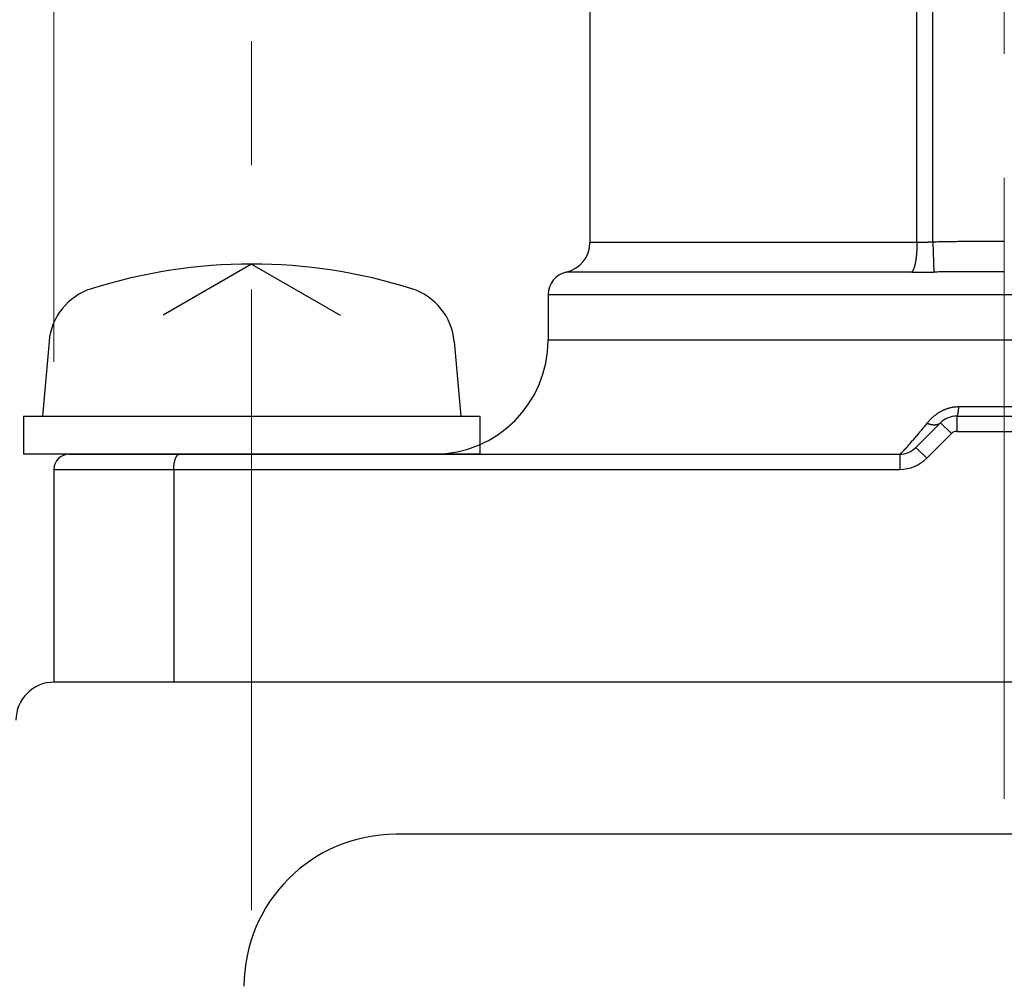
# Model space of a CAD drawing. Header units: millimetres. Extents: x 0 to 594, y 0 to 420.
# Tile 28 of 112: x 135 to 148, y 220 to 232. Entities that reach past the tile are written whole.
import ezdxf

# ---------------------------------------------------------------- set-up
doc = ezdxf.new("R2010")
doc.units = ezdxf.units.MM
doc.header["$LTSCALE"] = 0.257233
doc.linetypes.add('CENTER', pattern=[50.8, 31.75, -6.35, 6.35, -6.35])
doc.layers.add('NoLayerName_001', color=7, linetype='Continuous')
doc.layers.add('NoLayerName_003', color=7, linetype='Continuous')
doc.styles.get("Standard").update_dxf_attribs({"font": 'txt', "bigfont": 'extfont2'})
doc.dimstyles.get("Standard").update_dxf_attribs({"dimtxt": 2.5, "dimasz": 2.5, "dimexe": 1, "dimexo": 1, "dimtad": 1, "dimdec": 3, "dimzin": 0, "dimdsep": 46, "dimtxsty": 'Standard', "dimcen": 2.5, "dimadec": 3, "dimazin": 0, "dimtfac": 0.75, "dimtdec": 3, "dimtmove": 0, "dimatfit": 3, "dimfxl": 1, "dimarcsym": 0})

# ---------------------------------------------------------------- blocks, each defined once
blk = doc.blocks.new('_OPEN30')
at = {"color": 0, "linetype": 'ByBlock', "lineweight": -2}
for p, q in [((-1, 0.267949), (0, 0)), ((0, 0), (-1, -0.267949)), ((0, 0), (-1, 0))]:
    blk.add_line(p, q, dxfattribs=at)
blk = doc.blocks.new('*D41')
at = {"layer": 'Defpoints', "color": 0}
for p in [(135.953, 223.77), (119.122, 141.77), (132.153, 141.77)]:
    blk.add_point(p, dxfattribs=at)
at = {"layer": 'NoLayerName_001', "color": 0, "linetype": 'Continuous', "lineweight": 13}
for p, q in [((134.539, 223.77), (117.708, 223.77)), ((119.122, 221.649), (119.122, 143.891)), ((130.738, 141.77), (117.708, 141.77))]:
    blk.add_line(p, q, dxfattribs=at)
at = {"layer": 'NoLayerName_001', "color": 0, "lineweight": 13, "xscale": 2.121340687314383, "yscale": 2.121340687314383, "zscale": 2.121340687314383}
for p, rotation in [((119.122, 223.77), 90), ((119.122, 141.77), 270)]:
    blk.add_blockref('_OPEN30', p, dxfattribs=dict(at, rotation=rotation))
at = {"layer": 'NoLayerName_001', "color": 0, "lineweight": 13, "insert": (115.233, 182.77), "char_height": 4.94979, "attachment_point": 5, "rotation": 90}
blk.add_mtext('\\W0.8000;82', dxfattribs=at)
blk = doc.blocks.new('*D42')
at = {"layer": 'Defpoints', "color": 0}
for p in [(142.803, 240.47), (119.122, 223.77), (135.453, 223.77)]:
    blk.add_point(p, dxfattribs=at)
at = {"layer": 'NoLayerName_001', "color": 0, "linetype": 'Continuous', "lineweight": 13}
for p, q in [((141.388, 240.47), (117.708, 240.47)), ((119.122, 238.349), (119.122, 225.891)), ((134.038, 223.77), (117.708, 223.77))]:
    blk.add_line(p, q, dxfattribs=at)
at = {"layer": 'NoLayerName_001', "color": 0, "lineweight": 13, "xscale": 2.121340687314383, "yscale": 2.121340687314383, "zscale": 2.121340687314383}
for p, rotation in [((119.122, 240.47), 90), ((119.122, 223.77), 270)]:
    blk.add_blockref('_OPEN30', p, dxfattribs=dict(at, rotation=rotation))
at = {"layer": 'NoLayerName_001', "color": 0, "lineweight": 13, "insert": (115.233, 232.12), "char_height": 4.94979, "attachment_point": 5, "rotation": 90}
blk.add_mtext('\\W0.8000;１７', dxfattribs=at)
blk = doc.blocks.new('*D44')
at = {"layer": 'Defpoints', "color": 0}
for p in [(135.453, 245.964), (135.453, 226.57), (160.453, 226.57)]:
    blk.add_point(p, dxfattribs=at)
at = {"layer": 'NoLayerName_001', "color": 0, "linetype": 'Continuous', "lineweight": 13}
for p, q in [((135.453, 227.984), (135.453, 247.378)), ((160.453, 227.984), (160.453, 247.378)), ((158.331, 245.964), (137.574, 245.964))]:
    blk.add_line(p, q, dxfattribs=at)
at = {"layer": 'NoLayerName_001', "color": 0, "lineweight": 13, "xscale": 2.121340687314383, "yscale": 2.121340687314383, "zscale": 2.121340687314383, "rotation": 180}
blk.add_blockref('_OPEN30', (135.453, 245.964), dxfattribs=at)
at = {"layer": 'NoLayerName_001', "color": 0, "lineweight": 13, "xscale": 2.121340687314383, "yscale": 2.121340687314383, "zscale": 2.121340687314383}
blk.add_blockref('_OPEN30', (160.453, 245.964), dxfattribs=at)
at = {"layer": 'NoLayerName_001', "color": 0, "lineweight": 13, "insert": (147.953, 249.853), "char_height": 4.94979, "attachment_point": 5}
blk.add_mtext('\\W0.8000;25', dxfattribs=at)

msp = doc.modelspace()

# ---------------------------------------------------------------- linework, layer by layer
at = {"layer": 'NoLayerName_001', "color": 8, "linetype": 'Continuous', "lineweight": 25}
for p, q in [((147.0146, 229.5587), (147.0146, 240.4701)), ((146.8038, 229.5539), (146.8038, 240.1701)), ((146.8038, 229.5539), (142.5027, 229.5539)), ((147.0146, 229.5587), (147.0262, 229.1652)), ((146.7376, 229.1632), (142.1884, 229.1632)), ((141.9527, 228.8701), (153.9527, 228.8701)), ((153.9527, 228.2701), (141.9527, 228.2701)), ((147.3503, 227.3951), (148.5551, 227.3951)), ((147.1148, 227.1823), (147.2562, 227.0409)), ((147.327, 227.2701), (147.327, 227.0701)), ((146.932, 226.7166), (147.2562, 227.0409)), ((147.327, 227.0701), (148.5784, 227.0701)), ((146.5784, 226.7701), (146.5784, 226.5701)), ((146.7906, 226.858), (146.932, 226.7166)), ((135.4527, 226.5701), (146.5784, 226.5701))]:
    msp.add_line(p, q, dxfattribs=at)
at = {"layer": 'NoLayerName_001', "color": 7, "linetype": 'Continuous', "lineweight": 25}
for p, q in [((142.5027, 232.9701), (142.5027, 229.5539)), ((138.0527, 229.2701), (136.8898, 228.5987)), ((138.0527, 229.2701), (139.2156, 228.5987)), ((141.9527, 228.8701), (141.9527, 228.2701)), ((135.3886, 228.252), (135.3027, 227.2701)), ((140.7168, 228.252), (140.8027, 227.2701)), ((135.0527, 227.2701), (135.0527, 226.7701)), ((135.0527, 227.2701), (141.0527, 227.2701)), ((141.0527, 227.2701), (141.0527, 226.7701)), ((146.7906, 226.858), (147.1148, 227.1823)), ((147.327, 227.2701), (148.5784, 227.2701)), ((141.0527, 226.7701), (135.0527, 226.7701)), ((135.6527, 226.7701), (146.5784, 226.7701)), ((135.4527, 226.5701), (135.4527, 223.7701)), ((137.0298, 226.5701), (137.0298, 223.7701)), ((160.4527, 223.7701), (135.4527, 223.7701)), ((159.9526, 223.7701), (135.9528, 223.7701)), ((187.9527, 221.7701), (139.9527, 221.7701))]:
    msp.add_line(p, q, dxfattribs=at)
at = {"layer": 'NoLayerName_001', "color": 2, "linetype": 'CENTER', "lineweight": 13}
msp.add_line((138.0527, 220.7701), (138.0527, 232.2701), dxfattribs=at)
at = {"layer": 'NoLayerName_001', "color": 7, "linetype": 'Continuous', "lineweight": 25}
for centre, radius, start, end in [((142.1027, 229.5539), 0.4, 282.37374, 0), ((138.0527, 222.2701), 7, 72.47322, 107.52678), ((142.2527, 228.8701), 0.3, 102.37347, 180), ((136.1856, 228.1823), 0.8, 107.52678, 175), ((139.9198, 228.1823), 0.8, 5, 72.47322), ((140.4527, 228.2701), 1.5, 270, 0), ((147.327, 226.9701), 0.3, 90, 135), ((135.6527, 226.5701), 0.2, 90, 180), ((146.5784, 227.0701), 0.3, 270, 315), ((135.4528, 223.2701), 0.5, 90, 180), ((139.9527, 219.7701), 2, 90, 180)]:
    msp.add_arc(centre, radius, start, end, dxfattribs=at)
at = {"layer": 'NoLayerName_001', "color": 8, "linetype": 'Continuous', "lineweight": 25}
for centre, radius, start, end in [((146.7167, 252.2252), 23.062, 270.05173, 270.76889), ((147.327, 226.9701), 0.1, 90, 135), ((142.3914, 230.6664), 5.7262, 318.60734, 319.45135), ((146.5784, 227.0701), 0.5, 270, 315)]:
    msp.add_arc(centre, radius, start, end, dxfattribs=at)
for points, knots in [([(146.8038, 229.5539), (146.8038, 229.5505), (146.8038, 229.5439), (146.8037, 229.5338), (146.8036, 229.5238), (146.8034, 229.5138), (146.8032, 229.5038), (146.8029, 229.4938), (146.8025, 229.4837), (146.8021, 229.4737), (146.8016, 229.4637), (146.8011, 229.4537), (146.8005, 229.4437), (146.7999, 229.4337), (146.7992, 229.4237), (146.7985, 229.4137), (146.7977, 229.4037), (146.7968, 229.3937), (146.7958, 229.3837), (146.7948, 229.3737), (146.7937, 229.3638), (146.7925, 229.3538), (146.7913, 229.3439), (146.79, 229.3339), (146.7885, 229.324), (146.787, 229.3141), (146.7854, 229.3042), (146.7837, 229.2943), (146.7818, 229.2845), (146.7799, 229.2746), (146.7778, 229.2648), (146.7756, 229.2551), (146.7732, 229.2453), (146.7706, 229.2356), (146.7678, 229.226), (146.7648, 229.2164), (146.7615, 229.207), (146.7579, 229.1976), (146.7539, 229.1884), (146.7507, 229.1825), (146.7492, 229.1795)], [0, 0, 0, 0, 0.01002261, 0.02004549, 0.03006865, 0.04009207, 0.05011579, 0.06013982, 0.0701642, 0.08018896, 0.09021416, 0.10023985, 0.11026612, 0.12029302, 0.13032065, 0.14034907, 0.15037799, 0.16040697, 0.17043564, 0.18046372, 0.19049099, 0.20051731, 0.21054264, 0.22056702, 0.23059058, 0.24061356, 0.25063628, 0.2606591, 0.27068207, 0.28070545, 0.29072993, 0.30075672, 0.31078653, 0.32081603, 0.33084194, 0.34086304, 0.35088041, 0.36089895, 0.37093309, 0.38100781, 0.38100781, 0.38100781, 0.38100781]), ([(147.0146, 229.5587), (147.0076, 229.5584), (146.9935, 229.5578), (146.976, 229.5572), (146.9619, 229.5567), (146.9514, 229.5564), (146.9409, 229.556), (146.9303, 229.5557), (146.9198, 229.5555), (146.9092, 229.5552), (146.8987, 229.5549), (146.8881, 229.5547), (146.8776, 229.5545), (146.8671, 229.5544), (146.8565, 229.5542), (146.846, 229.5541), (146.8354, 229.554), (146.8249, 229.5539), (146.8143, 229.5539), (146.8073, 229.5539), (146.8038, 229.5539)], [0, 0, 0, 0, 0.02108645, 0.04217299, 0.05271643, 0.06326005, 0.07380383, 0.08434773, 0.09489169, 0.1054357, 0.11597971, 0.1265237, 0.13706764, 0.14761152, 0.15815532, 0.16869902, 0.17924263, 0.18978613, 0.20032953, 0.21087283, 0.21087283, 0.21087283, 0.21087283]), ([(147.9527, 229.5684), (147.9058, 229.5683), (147.812, 229.5683), (147.6869, 229.5679), (147.5774, 229.5674), (147.4836, 229.5668), (147.3898, 229.5659), (147.3116, 229.5649), (147.2491, 229.564), (147.2022, 229.5632), (147.1553, 229.5623), (147.1084, 229.5612), (147.0615, 229.5601), (147.0302, 229.5591), (147.0146, 229.5587)], [0, 0, 0, 0, 0.14072301, 0.28144598, 0.37526201, 0.4690793, 0.56289809, 0.65671696, 0.70362602, 0.7505347, 0.79744299, 0.84435093, 0.89125866, 0.93816636, 0.93816636, 0.93816636, 0.93816636]), ([(146.7492, 229.1795), (146.7474, 229.1766), (146.7442, 229.1707), (146.7397, 229.1658), (146.7376, 229.1632)], [0, 0, 0, 0, 0.010072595, 0.020086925, 0.020086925, 0.020086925, 0.020086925]), ([(147.9527, 229.1694), (147.86, 229.1693), (147.7056, 229.1693), (147.5049, 229.1688), (147.3659, 229.1682), (147.2578, 229.1675), (147.1652, 229.1668), (147.088, 229.166), (147.0416, 229.1654), (147.0262, 229.1652)], [0, 0, 0, 0, 0.27795025, 0.46325095, 0.60222714, 0.69487784, 0.78752824, 0.88017838, 0.92650344, 0.92650344, 0.92650344, 0.92650344]), ([(146.9349, 227.1754), (146.9383, 227.1796), (146.9451, 227.1879), (146.9558, 227.2001), (146.9667, 227.2121), (146.9778, 227.2238), (146.9892, 227.2353), (147.0009, 227.2465), (147.0128, 227.2574), (147.0251, 227.268), (147.0376, 227.2783), (147.0503, 227.2883), (147.0633, 227.2979), (147.0766, 227.3072), (147.0902, 227.3161), (147.1039, 227.3246), (147.118, 227.3327), (147.1322, 227.3404), (147.1467, 227.3476), (147.1615, 227.3544), (147.1764, 227.3607), (147.1915, 227.3666), (147.2068, 227.3719), (147.2223, 227.3767), (147.238, 227.381), (147.2538, 227.3847), (147.2697, 227.3879), (147.2857, 227.3905), (147.3018, 227.3926), (147.318, 227.394), (147.3341, 227.395), (147.3449, 227.395), (147.3503, 227.3951)], [0, 0, 0, 0, 0.01616917, 0.03234488, 0.04852497, 0.06470792, 0.08089288, 0.09707969, 0.11326896, 0.12946083, 0.14565361, 0.16184598, 0.17803736, 0.19422796, 0.21041884, 0.22661191, 0.24280947, 0.25901068, 0.27521377, 0.29141787, 0.30762304, 0.32383041, 0.34004216, 0.35626168, 0.37249181, 0.38872871, 0.40496681, 0.42120084, 0.43742594, 0.45363778, 0.4698327, 0.48600776, 0.48600776, 0.48600776, 0.48600776]), ([(147.3357, 227.2843), (147.3354, 227.2834), (147.3349, 227.2815), (147.3339, 227.2789), (147.3327, 227.2762), (147.3314, 227.2737), (147.3298, 227.2711), (147.3278, 227.2706), (147.327, 227.2701)], [0, 0, 0, 0, 0.00287138, 0.005748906, 0.008630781, 0.011473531, 0.014433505, 0.017291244, 0.017291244, 0.017291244, 0.017291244]), ([(147.3503, 227.3951), (147.3503, 227.3942), (147.3501, 227.3923), (147.3499, 227.3894), (147.3497, 227.3866), (147.3495, 227.3837), (147.3493, 227.3808), (147.349, 227.378), (147.3488, 227.3751), (147.3486, 227.3722), (147.3483, 227.3694), (147.3481, 227.3665), (147.3478, 227.3637), (147.3476, 227.3608), (147.3473, 227.3579), (147.347, 227.3551), (147.3467, 227.3522), (147.3464, 227.3494), (147.3461, 227.3465), (147.3458, 227.3437), (147.3455, 227.3408), (147.3452, 227.338), (147.3448, 227.3351), (147.3445, 227.3323), (147.3441, 227.3294), (147.3438, 227.3266), (147.3434, 227.3237), (147.343, 227.3209), (147.3426, 227.318), (147.3421, 227.3152), (147.3417, 227.3124), (147.3412, 227.3095), (147.3407, 227.3067), (147.3402, 227.3039), (147.3397, 227.301), (147.3391, 227.2982), (147.3385, 227.2954), (147.3379, 227.2926), (147.3372, 227.2898), (147.3365, 227.287), (147.336, 227.2852), (147.3357, 227.2843)], [0, 0, 0, 0, 0.00287071, 0.00574141, 0.00861211, 0.0114828, 0.0143535, 0.0172242, 0.02009491, 0.02296564, 0.02583639, 0.02870719, 0.03157803, 0.03444892, 0.03731989, 0.04019093, 0.04306208, 0.04593333, 0.04880472, 0.05167625, 0.05454794, 0.05741975, 0.06029158, 0.06316339, 0.06603511, 0.0689067, 0.07177816, 0.07464945, 0.07752061, 0.08039167, 0.08326267, 0.0861337, 0.08900485, 0.09187625, 0.094748, 0.09761982, 0.10049132, 0.10336228, 0.10623266, 0.10910261, 0.11197239, 0.11197239, 0.11197239, 0.11197239]), ([(146.9349, 227.1754), (146.9285, 227.1676), (146.9159, 227.1521), (146.8968, 227.1288), (146.8777, 227.1055), (146.8586, 227.0822), (146.8394, 227.059), (146.8201, 227.0359), (146.8008, 227.0128), (146.7814, 226.9898), (146.7652, 226.9706), (146.7522, 226.9553), (146.7457, 226.9477), (146.7424, 226.9439)], [0, 0, 0, 0, 0.03010592, 0.06021189, 0.09031816, 0.1204248, 0.15053163, 0.18063843, 0.21074507, 0.24085149, 0.27095767, 0.28601069, 0.30106369, 0.30106369, 0.30106369, 0.30106369]), ([(147.1148, 227.1823), (147.1133, 227.1808), (147.1102, 227.1779), (147.1052, 227.1739), (147.1, 227.1703), (147.0945, 227.167), (147.0889, 227.1641), (147.083, 227.1615), (147.077, 227.1593), (147.0709, 227.1574), (147.0648, 227.1559), (147.0585, 227.1547), (147.0522, 227.1538), (147.0459, 227.1532), (147.0395, 227.1528), (147.0332, 227.1527), (147.0268, 227.1528), (147.0205, 227.1532), (147.0142, 227.1537), (147.0079, 227.1545), (147.0016, 227.1554), (146.9953, 227.1565), (146.9891, 227.1578), (146.9829, 227.1592), (146.9768, 227.1608), (146.9707, 227.1625), (146.9646, 227.1644), (146.9586, 227.1664), (146.9526, 227.1685), (146.9467, 227.1707), (146.9408, 227.173), (146.9369, 227.1747), (146.9349, 227.1755)], [0, 0, 0, 0, 0.00633996, 0.01269942, 0.01907684, 0.02546693, 0.03186136, 0.03824943, 0.04462141, 0.05098243, 0.05734049, 0.06370007, 0.07006238, 0.07642567, 0.08278554, 0.08913761, 0.09548462, 0.10183008, 0.10817628, 0.11452434, 0.1208743, 0.1272252, 0.13357516, 0.13992239, 0.14626753, 0.1526114, 0.15895447, 0.16529683, 0.17163828, 0.17797827, 0.18431599, 0.19065031, 0.19065031, 0.19065031, 0.19065031]), ([(146.6871, 226.8802), (146.685, 226.8779), (146.6809, 226.8732), (146.6754, 226.867), (146.6706, 226.8616), (146.6665, 226.857), (146.6623, 226.8524), (146.6581, 226.8478), (146.654, 226.8432), (146.6498, 226.8386), (146.6456, 226.834), (146.6414, 226.8295), (146.6379, 226.8257), (146.635, 226.8227), (146.6329, 226.8204), (146.6308, 226.8181), (146.6287, 226.8159), (146.6265, 226.8136), (146.6244, 226.8114), (146.6222, 226.8091), (146.6201, 226.8069), (146.6179, 226.8046), (146.6158, 226.8024), (146.6136, 226.8002), (146.6114, 226.798), (146.6092, 226.7958), (146.607, 226.7936), (146.6048, 226.7914), (146.6026, 226.7892), (146.6004, 226.7871), (146.5981, 226.785), (146.5958, 226.7828), (146.5935, 226.7808), (146.5912, 226.7787), (146.5889, 226.7767), (146.5865, 226.7747), (146.584, 226.7729), (146.5814, 226.771), (146.5794, 226.7705), (146.5784, 226.7701)], [0, 0, 0, 0, 0.00931382, 0.01862772, 0.024837, 0.03104629, 0.03725558, 0.04346488, 0.04967418, 0.0558835, 0.06209287, 0.06830229, 0.0745117, 0.07761637, 0.08072099, 0.08382555, 0.08693005, 0.09003449, 0.09313886, 0.09624321, 0.0993476, 0.1024521, 0.10555677, 0.1086617, 0.11176697, 0.11487258, 0.11797823, 0.12108354, 0.12418818, 0.12729186, 0.13039438, 0.13349631, 0.13659935, 0.1397055, 0.14281703, 0.14593104, 0.14903601, 0.15212998, 0.15522431, 0.15522431, 0.15522431, 0.15522431])]:
    msp.add_open_spline(points, degree=3, knots=knots, dxfattribs=at)
at = {"layer": 'NoLayerName_001', "color": 7, "linetype": 'Continuous', "lineweight": 25}
for points, knots in [([(137.0298, 226.5701), (137.0298, 226.5718), (137.0298, 226.5752), (137.0299, 226.5802), (137.03, 226.5853), (137.0301, 226.5903), (137.0304, 226.5954), (137.0306, 226.6004), (137.0309, 226.6055), (137.0313, 226.6105), (137.0317, 226.6156), (137.0322, 226.6206), (137.0327, 226.6256), (137.0333, 226.6306), (137.0339, 226.6356), (137.0346, 226.6407), (137.0353, 226.6456), (137.0361, 226.6506), (137.037, 226.6556), (137.0379, 226.6606), (137.0389, 226.6655), (137.0399, 226.6705), (137.041, 226.6754), (137.0422, 226.6803), (137.0434, 226.6852), (137.0448, 226.6901), (137.0462, 226.6949), (137.0477, 226.6997), (137.0493, 226.7045), (137.0509, 226.7093), (137.0527, 226.714), (137.0546, 226.7187), (137.0566, 226.7234), (137.0587, 226.7279), (137.061, 226.7324), (137.0634, 226.7369), (137.066, 226.7412), (137.0687, 226.7455), (137.0717, 226.7496), (137.0749, 226.7535), (137.0772, 226.756), (137.0784, 226.7572)], [0, 0, 0, 0, 0.00504769, 0.01009709, 0.01514791, 0.02019983, 0.02525261, 0.03030597, 0.0353597, 0.04041358, 0.04546743, 0.05052108, 0.05557441, 0.06062729, 0.06567964, 0.0707314, 0.07578253, 0.08083302, 0.08588284, 0.09093196, 0.09598043, 0.10102839, 0.10607612, 0.11112397, 0.11617244, 0.12122166, 0.12627115, 0.13132056, 0.13636989, 0.14141945, 0.14646989, 0.15152166, 0.15657353, 0.1616247, 0.16667554, 0.17172767, 0.17678339, 0.18184003, 0.18689505, 0.1919513, 0.19701749, 0.19701749, 0.19701749, 0.19701749]), ([(137.0784, 226.7572), (137.0796, 226.7583), (137.082, 226.7607), (137.0861, 226.7638), (137.0904, 226.7664), (137.0951, 226.7685), (137.1, 226.7699), (137.1034, 226.77), (137.1051, 226.7701)], [0, 0, 0, 0, 0.005072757, 0.010138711, 0.015210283, 0.020314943, 0.025412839, 0.030469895, 0.030469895, 0.030469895, 0.030469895])]:
    msp.add_open_spline(points, degree=3, knots=knots, dxfattribs=at)
at = {"layer": 'NoLayerName_003', "color": 2, "linetype": 'CENTER', "lineweight": 13}
msp.add_line((147.9527, 243.4701), (147.9527, 221.7201), dxfattribs=at)

# ---------------------------------------------------------------- dimensions: what is measured, and where the dimension line sits
at = {"layer": 'NoLayerName_001', "color": 3, "linetype": 'Continuous', "lineweight": 13}
for base, p1, p2, angle, text, picture, middle in [((135.4527, 245.9638), (160.4527, 226.5701), (135.4527, 226.5701), 180, '\\W0.8000;<>', '*D44', (147.9527, 245.9638)), ((119.1225, 223.7701), (142.8027, 240.4701), (135.4527, 223.7701), 270, '\\W0.8000;１７', '*D42', (119.1225, 232.1201)), ((119.1225, 141.7701), (135.9528, 223.7701), (132.1527, 141.7701), 270, '\\W0.8000;<>', '*D41', (119.1225, 182.7701))]:
    dim = msp.add_linear_dim(base=base, p1=p1, p2=p2, angle=angle, text=text, dimstyle='Standard', override={"dimtxt": 4.949795, "dimasz": 2.121341, "dimexe": 1.414227, "dimexo": 1.414227, "dimgap": 1.414227, "dimzin": 8, "dimblk": 'OPEN30', "dimclrd": 0, "dimclre": 0, "dimclrt": 0, "dimtp": 0, "dimtm": 0, "dimlwd": 13, "dimlwe": 13}, dxfattribs=at)
    dim.commit()
    dim.dimension.update_dxf_attribs({"geometry": picture, "text_midpoint": middle, "dimtype": 160})

doc.saveas('drawing.dxf')
